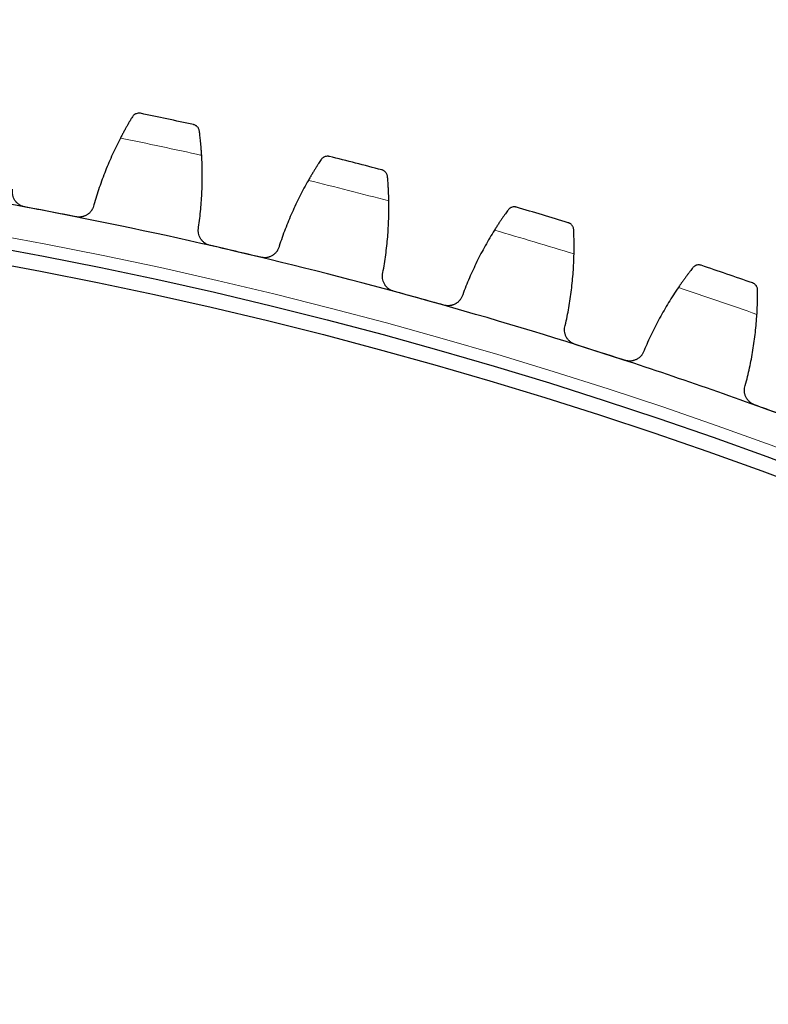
# Model space of a CAD drawing. Header units: inches. Extents: x 0 to 20790, y -12 to 14700.
# Tile 247 of 256: x 10265 to 10364, y 4974 to 5104. Entities that reach past the tile are written whole.
import ezdxf

# ---------------------------------------------------------------- set-up
doc = ezdxf.new("R2010")
doc.units = ezdxf.units.IN
doc.layers.add('1', color=7, linetype='Continuous', true_color=0xffffff)
doc.layers.add('254', color=7, linetype='Continuous', true_color=0xffffff)
doc.styles.add('latin_extended', font='simplex.shx')
doc.dimstyles.get("Standard").update_dxf_attribs({"dimtxt": 0.18, "dimasz": 0.18, "dimexe": 0.18, "dimexo": 0.0625, "dimgap": 0.09, "dimtad": 0, "dimtih": 1, "dimtoh": 1, "dimdec": 4, "dimzin": 0, "dimdsep": 46, "dimtxsty": 'Standard', "dimcen": 0.09, "dimadec": 0, "dimazin": 0, "dimtfac": 1, "dimtdec": 4, "dimtofl": 0, "dimtmove": 0, "dimatfit": 3, "dimfxl": 1, "dimtolj": 1, "dimtzin": 0, "dimarcsym": 0})

# ---------------------------------------------------------------- blocks, each defined once
blk = doc.blocks.new('_U13')
at = {"layer": '254', "color": 3, "linetype": 'Continuous', "lineweight": 13, "transparency": 16777216}
for p, q in [((11525.07, 6791.69), (12185.34, 6791.69)), ((12150.34, 6669.19), (12150.34, 4591.19)), ((10187.07, 4468.69), (12185.34, 4468.69))]:
    blk.add_line(p, q, dxfattribs=at)
at = {"layer": '254', "color": 3, "transparency": 16777216}
for points in [[(12170.76, 6669.19), (12129.92, 6669.19), (12150.34, 6791.69)], [(12129.92, 4591.19), (12170.76, 4591.19), (12150.34, 4468.69)]]:
    blk.add_solid(points, dxfattribs=at)
at = {"layer": 'Defpoints', "color": 0, "transparency": 16777216}
for p in [(11490.07, 6791.69), (10152.07, 4468.69), (12150.34, 4468.69)]:
    blk.add_point(p, dxfattribs=at)
at = {"layer": '254', "color": 2, "lineweight": 13, "transparency": 16777216, "insert": (11966.59, 5307.81), "char_height": 122.5, "attachment_point": 1, "rotation": 90, "style": 'latin_extended'}
blk.add_mtext('\\A1;2323', dxfattribs=at)

msp = doc.modelspace()

# ---------------------------------------------------------------- linework, layer by layer
at = {"layer": '1', "color": 110, "linetype": 'Continuous', "lineweight": 13}
msp.add_circle((10152.069, 4468.685), 616.6, dxfattribs=at)
at = {"layer": '1', "color": 2, "linetype": 'Continuous', "lineweight": 25}
for radius in [615, 613]:
    msp.add_circle((10152.069, 4468.685), radius, dxfattribs=at)
for radius, start, end in [(636, 77.640858, 78.282709), (636, 75.347865, 75.989715), (621, 79.10828, 81.401274), (636, 73.054871, 73.696721), (621, 76.815287, 79.10828), (621, 74.522293, 76.815287), (636, 70.761877, 71.403728), (621, 72.229299, 74.522293), (621, 69.936306, 72.229299)]:
    msp.add_arc((10152.069, 4468.685), radius, start, end, dxfattribs=at)
at = {"layer": '1', "color": 110, "linetype": 'Continuous', "lineweight": 13}
for start, end in [(77.467423, 78.456144), (75.174429, 76.16315), (72.881436, 73.870157), (70.588442, 71.577163)]:
    msp.add_arc((10152.069, 4468.685), 632.294, start, end, dxfattribs=at)
at = {"layer": '1', "color": 2, "linetype": 'Continuous', "lineweight": 25}
for points, knots in [([(10280.173, 5090.974), (10280.127, 5090.898), (10280.077, 5090.816), (10279.972, 5090.642), (10279.861, 5090.456), (10279.739, 5090.248), (10279.659, 5090.111), (10279.643, 5090.083), (10279.611, 5090.027), (10279.594, 5089.999), (10279.544, 5089.912), (10279.511, 5089.854), (10279.409, 5089.675), (10279.34, 5089.553), (10279.198, 5089.3), (10279.126, 5089.169), (10279.017, 5088.968), (10278.98, 5088.9), (10278.924, 5088.797), (10278.905, 5088.762), (10278.868, 5088.692), (10278.849, 5088.657), (10278.754, 5088.48), (10278.679, 5088.336), (10278.602, 5088.189)], [0, 0, 0, 0, 0.125, 0.125, 0.25, 0.375, 0.375, 0.40625, 0.40625, 0.4375, 0.4375, 0.5, 0.5, 0.625, 0.625, 0.75, 0.75, 0.8125, 0.8125, 0.84375, 0.84375, 0.875, 0.875, 1, 1, 1, 1]), ([(10281.23, 5091.432), (10281.228, 5091.432), (10281.227, 5091.433), (10281.224, 5091.433), (10281.223, 5091.434), (10281.218, 5091.434), (10281.209, 5091.436), (10281.189, 5091.44), (10281.148, 5091.446), (10281.113, 5091.45), (10281.042, 5091.454), (10280.994, 5091.454), (10280.852, 5091.442), (10280.757, 5091.421), (10280.618, 5091.367), (10280.573, 5091.346), (10280.506, 5091.307), (10280.484, 5091.293), (10280.44, 5091.263), (10280.418, 5091.247), (10280.355, 5091.196), (10280.315, 5091.158), (10280.24, 5091.073), (10280.205, 5091.026), (10280.173, 5090.974)], [0, 0, 0, 0, 0.0039063, 0.0039063, 0.0078125, 0.0078125, 0.015625, 0.03125, 0.0625, 0.125, 0.125, 0.25, 0.25, 0.5, 0.5, 0.625, 0.625, 0.6875, 0.6875, 0.75, 0.75, 0.875, 0.875, 1, 1, 1, 1]), ([(10288.976, 5089.097), (10288.968, 5089.157), (10288.955, 5089.214), (10288.921, 5089.322), (10288.9, 5089.372), (10288.852, 5089.468), (10288.825, 5089.513), (10288.765, 5089.596), (10288.732, 5089.635), (10288.661, 5089.706), (10288.624, 5089.739), (10288.546, 5089.798), (10288.506, 5089.824), (10288.422, 5089.87), (10288.378, 5089.889), (10288.312, 5089.914), (10288.278, 5089.926), (10288.238, 5089.937), (10288.218, 5089.942), (10288.209, 5089.944), (10288.203, 5089.945), (10288.201, 5089.946), (10288.198, 5089.946)], [0, 0, 0, 0, 0.125, 0.125, 0.25, 0.25, 0.375, 0.375, 0.5, 0.5, 0.625, 0.625, 0.75, 0.75, 0.875, 0.875, 0.9375, 0.96875, 0.984375, 0.9921875, 0.9921875, 1, 1, 1, 1]), ([(10289.274, 5085.914), (10289.264, 5086.079), (10289.253, 5086.24), (10289.231, 5086.557), (10289.208, 5086.867), (10289.183, 5087.165), (10289.163, 5087.383), (10289.157, 5087.454), (10289.147, 5087.561), (10289.144, 5087.596), (10289.137, 5087.666), (10289.133, 5087.7), (10289.117, 5087.871), (10289.09, 5088.133), (10289.063, 5088.372), (10289.037, 5088.6), (10289.024, 5088.708), (10289.008, 5088.836), (10289.005, 5088.861), (10288.999, 5088.911), (10288.99, 5088.984), (10288.981, 5089.053), (10288.976, 5089.097)], [0, 0, 0, 0, 0.125, 0.125, 0.25, 0.375, 0.375, 0.4375, 0.4375, 0.46875, 0.46875, 0.5, 0.5, 0.625, 0.75, 0.75, 0.875, 0.875, 0.90625, 0.90625, 0.9375, 1, 1, 1, 1]), ([(10306.042, 5085.766), (10306.041, 5085.766), (10306.039, 5085.767), (10306.036, 5085.767), (10306.035, 5085.768), (10306.031, 5085.769), (10306.022, 5085.771), (10306.002, 5085.775), (10305.961, 5085.783), (10305.926, 5085.788), (10305.855, 5085.795), (10305.808, 5085.797), (10305.665, 5085.791), (10305.57, 5085.774), (10305.429, 5085.725), (10305.382, 5085.706), (10305.314, 5085.67), (10305.291, 5085.657), (10305.246, 5085.629), (10305.224, 5085.614), (10305.159, 5085.565), (10305.117, 5085.528), (10305.039, 5085.446), (10305.002, 5085.401), (10304.968, 5085.35)], [0, 0, 0, 0, 0.0039063, 0.0039063, 0.0078125, 0.0078125, 0.015625, 0.03125, 0.0625, 0.125, 0.125, 0.25, 0.25, 0.5, 0.5, 0.625, 0.625, 0.6875, 0.6875, 0.75, 0.75, 0.875, 0.875, 1, 1, 1, 1]), ([(10304.968, 5085.35), (10304.919, 5085.276), (10304.866, 5085.197), (10304.754, 5085.026), (10304.636, 5084.845), (10304.505, 5084.642), (10304.42, 5084.509), (10304.403, 5084.482), (10304.368, 5084.427), (10304.35, 5084.399), (10304.297, 5084.315), (10304.261, 5084.258), (10304.153, 5084.083), (10304.078, 5083.963), (10303.927, 5083.716), (10303.85, 5083.589), (10303.732, 5083.393), (10303.693, 5083.326), (10303.633, 5083.225), (10303.613, 5083.191), (10303.572, 5083.123), (10303.552, 5083.088), (10303.451, 5082.915), (10303.369, 5082.774), (10303.287, 5082.631)], [0, 0, 0, 0, 0.125, 0.125, 0.25, 0.375, 0.375, 0.40625, 0.40625, 0.4375, 0.4375, 0.5, 0.5, 0.625, 0.625, 0.75, 0.75, 0.8125, 0.8125, 0.84375, 0.84375, 0.875, 0.875, 1, 1, 1, 1]), ([(10313.688, 5083.122), (10313.683, 5083.183), (10313.672, 5083.24), (10313.643, 5083.349), (10313.624, 5083.401), (10313.58, 5083.498), (10313.554, 5083.544), (10313.498, 5083.63), (10313.466, 5083.67), (10313.399, 5083.744), (10313.363, 5083.778), (10313.287, 5083.84), (10313.248, 5083.868), (10313.166, 5083.917), (10313.123, 5083.938), (10313.058, 5083.966), (10313.025, 5083.978), (10312.985, 5083.991), (10312.965, 5083.997), (10312.957, 5083.999), (10312.951, 5084.001), (10312.948, 5084.002), (10312.945, 5084.002)], [0, 0, 0, 0, 0.125, 0.125, 0.25, 0.25, 0.375, 0.375, 0.5, 0.5, 0.625, 0.625, 0.75, 0.75, 0.875, 0.875, 0.9375, 0.96875, 0.984375, 0.9921875, 0.9921875, 1, 1, 1, 1]), ([(10313.859, 5079.93), (10313.856, 5080.095), (10313.852, 5080.257), (10313.842, 5080.575), (10313.832, 5080.886), (10313.818, 5081.184), (10313.808, 5081.402), (10313.804, 5081.474), (10313.798, 5081.581), (10313.796, 5081.616), (10313.792, 5081.686), (10313.79, 5081.721), (10313.78, 5081.892), (10313.764, 5082.154), (10313.747, 5082.395), (10313.73, 5082.623), (10313.721, 5082.732), (10313.711, 5082.861), (10313.709, 5082.886), (10313.704, 5082.936), (10313.698, 5083.009), (10313.692, 5083.078), (10313.688, 5083.122)], [0, 0, 0, 0, 0.125, 0.125, 0.25, 0.375, 0.375, 0.4375, 0.4375, 0.46875, 0.46875, 0.5, 0.5, 0.625, 0.75, 0.75, 0.875, 0.875, 0.90625, 0.90625, 0.9375, 1, 1, 1, 1]), ([(10266.034, 5079.148), (10265.969, 5079.161), (10265.84, 5079.192), (10265.654, 5079.258), (10265.534, 5079.314), (10265.446, 5079.361), (10265.417, 5079.377), (10265.36, 5079.411), (10265.332, 5079.428), (10265.195, 5079.52), (10265.094, 5079.602), (10264.978, 5079.718), (10264.955, 5079.742), (10264.922, 5079.778), (10264.911, 5079.79), (10264.889, 5079.815), (10264.837, 5079.878), (10264.749, 5079.995), (10264.682, 5080.106), (10264.621, 5080.22), (10264.593, 5080.279), (10264.517, 5080.459), (10264.48, 5080.582), (10264.441, 5080.77), (10264.431, 5080.833), (10264.42, 5080.929), (10264.418, 5080.961), (10264.414, 5081.025), (10264.413, 5081.058), (10264.411, 5081.218), (10264.422, 5081.346), (10264.445, 5081.473)], [0, 0, 0, 0, 0.0625, 0.125, 0.1875, 0.1875, 0.21875, 0.21875, 0.25, 0.25, 0.375, 0.375, 0.40625, 0.40625, 0.421875, 0.421875, 0.4375, 0.5, 0.5625, 0.5625, 0.625, 0.625, 0.75, 0.75, 0.8125, 0.8125, 0.84375, 0.84375, 0.875, 0.875, 1, 1, 1, 1]), ([(10275.123, 5079.418), (10275.097, 5079.292), (10275.06, 5079.17), (10274.987, 5078.993), (10274.96, 5078.935), (10274.915, 5078.85), (10274.899, 5078.822), (10274.866, 5078.766), (10274.849, 5078.739), (10274.76, 5078.604), (10274.68, 5078.504), (10274.544, 5078.367), (10274.497, 5078.323), (10274.422, 5078.26), (10274.396, 5078.239), (10274.344, 5078.2), (10274.318, 5078.181), (10274.184, 5078.089), (10274.07, 5078.027), (10273.92, 5077.962), (10273.889, 5077.95), (10273.828, 5077.927), (10273.796, 5077.916), (10273.702, 5077.886), (10273.638, 5077.87), (10273.446, 5077.829), (10273.315, 5077.815), (10273.149, 5077.813), (10273.115, 5077.814), (10273.048, 5077.816), (10273.015, 5077.818), (10272.916, 5077.827), (10272.85, 5077.837), (10272.784, 5077.849)], [0, 0, 0, 0, 0.125, 0.125, 0.1875, 0.1875, 0.21875, 0.21875, 0.25, 0.25, 0.375, 0.375, 0.4375, 0.4375, 0.46875, 0.46875, 0.5, 0.5, 0.625, 0.625, 0.65625, 0.65625, 0.6875, 0.6875, 0.75, 0.75, 0.875, 0.875, 0.90625, 0.90625, 0.9375, 0.9375, 1, 1, 1, 1]), ([(10330.608, 5079.111), (10330.607, 5079.112), (10330.605, 5079.112), (10330.602, 5079.113), (10330.601, 5079.113), (10330.597, 5079.115), (10330.588, 5079.117), (10330.568, 5079.122), (10330.528, 5079.132), (10330.493, 5079.138), (10330.422, 5079.148), (10330.375, 5079.152), (10330.232, 5079.152), (10330.136, 5079.138), (10329.994, 5079.095), (10329.946, 5079.078), (10329.876, 5079.044), (10329.853, 5079.032), (10329.807, 5079.006), (10329.785, 5078.992), (10329.718, 5078.946), (10329.674, 5078.911), (10329.593, 5078.832), (10329.554, 5078.788), (10329.518, 5078.739)], [0, 0, 0, 0, 0.0039062, 0.0039062, 0.0078125, 0.0078125, 0.015625, 0.03125, 0.0625, 0.125, 0.125, 0.25, 0.25, 0.5, 0.5, 0.625, 0.625, 0.6875, 0.6875, 0.75, 0.75, 0.875, 0.875, 1, 1, 1, 1]), ([(10329.518, 5078.739), (10329.466, 5078.667), (10329.41, 5078.59), (10329.291, 5078.424), (10329.166, 5078.248), (10329.027, 5078.05), (10328.937, 5077.92), (10328.919, 5077.894), (10328.882, 5077.84), (10328.863, 5077.813), (10328.807, 5077.731), (10328.768, 5077.675), (10328.653, 5077.506), (10328.574, 5077.389), (10328.413, 5077.148), (10328.33, 5077.024), (10328.205, 5076.832), (10328.163, 5076.768), (10328.099, 5076.669), (10328.077, 5076.636), (10328.034, 5076.569), (10328.013, 5076.535), (10327.905, 5076.367), (10327.818, 5076.229), (10327.73, 5076.089)], [0, 0, 0, 0, 0.125, 0.125, 0.25, 0.375, 0.375, 0.40625, 0.40625, 0.4375, 0.4375, 0.5, 0.5, 0.625, 0.625, 0.75, 0.75, 0.8125, 0.8125, 0.84375, 0.84375, 0.875, 0.875, 1, 1, 1, 1]), ([(10290.367, 5074.1), (10290.302, 5074.115), (10290.175, 5074.152), (10289.991, 5074.225), (10289.874, 5074.285), (10289.788, 5074.335), (10289.76, 5074.353), (10289.704, 5074.389), (10289.677, 5074.408), (10289.544, 5074.504), (10289.446, 5074.591), (10289.335, 5074.711), (10289.313, 5074.736), (10289.281, 5074.774), (10289.271, 5074.786), (10289.25, 5074.812), (10289.2, 5074.877), (10289.117, 5074.998), (10289.055, 5075.111), (10288.998, 5075.227), (10288.973, 5075.287), (10288.904, 5075.47), (10288.871, 5075.594), (10288.84, 5075.784), (10288.833, 5075.847), (10288.826, 5075.943), (10288.825, 5075.976), (10288.823, 5076.04), (10288.824, 5076.072), (10288.828, 5076.233), (10288.844, 5076.36), (10288.872, 5076.486)], [0, 0, 0, 0, 0.0625, 0.125, 0.1875, 0.1875, 0.21875, 0.21875, 0.25, 0.25, 0.375, 0.375, 0.40625, 0.40625, 0.421875, 0.421875, 0.4375, 0.5, 0.5625, 0.5625, 0.625, 0.625, 0.75, 0.75, 0.8125, 0.8125, 0.84375, 0.84375, 0.875, 0.875, 1, 1, 1, 1]), ([(10338.142, 5076.164), (10338.139, 5076.225), (10338.131, 5076.283), (10338.106, 5076.393), (10338.089, 5076.445), (10338.049, 5076.544), (10338.025, 5076.591), (10337.972, 5076.679), (10337.942, 5076.72), (10337.878, 5076.797), (10337.843, 5076.832), (10337.77, 5076.897), (10337.732, 5076.926), (10337.652, 5076.979), (10337.61, 5077.002), (10337.546, 5077.032), (10337.513, 5077.046), (10337.474, 5077.06), (10337.455, 5077.067), (10337.446, 5077.07), (10337.441, 5077.071), (10337.438, 5077.072), (10337.435, 5077.073)], [0, 0, 0, 0, 0.125, 0.125, 0.25, 0.25, 0.375, 0.375, 0.5, 0.5, 0.625, 0.625, 0.75, 0.75, 0.875, 0.875, 0.9375, 0.96875, 0.984375, 0.9921875, 0.9921875, 1, 1, 1, 1]), ([(10338.185, 5072.967), (10338.188, 5073.133), (10338.191, 5073.295), (10338.194, 5073.612), (10338.196, 5073.923), (10338.195, 5074.222), (10338.193, 5074.44), (10338.192, 5074.513), (10338.19, 5074.62), (10338.19, 5074.655), (10338.189, 5074.725), (10338.188, 5074.76), (10338.185, 5074.931), (10338.179, 5075.194), (10338.171, 5075.435), (10338.164, 5075.664), (10338.159, 5075.773), (10338.154, 5075.902), (10338.153, 5075.927), (10338.151, 5075.977), (10338.148, 5076.05), (10338.144, 5076.12), (10338.142, 5076.164)], [0, 0, 0, 0, 0.125, 0.125, 0.25, 0.375, 0.375, 0.4375, 0.4375, 0.46875, 0.46875, 0.5, 0.5, 0.625, 0.75, 0.75, 0.875, 0.875, 0.90625, 0.90625, 0.9375, 1, 1, 1, 1]), ([(10299.459, 5074.006), (10299.429, 5073.881), (10299.387, 5073.76), (10299.307, 5073.586), (10299.277, 5073.53), (10299.229, 5073.446), (10299.212, 5073.419), (10299.177, 5073.365), (10299.159, 5073.338), (10299.065, 5073.207), (10298.98, 5073.11), (10298.839, 5072.978), (10298.79, 5072.936), (10298.713, 5072.876), (10298.686, 5072.857), (10298.633, 5072.82), (10298.606, 5072.802), (10298.468, 5072.715), (10298.352, 5072.657), (10298.199, 5072.599), (10298.168, 5072.588), (10298.106, 5072.568), (10298.074, 5072.558), (10297.978, 5072.532), (10297.914, 5072.518), (10297.72, 5072.485), (10297.589, 5072.476), (10297.423, 5072.481), (10297.389, 5072.483), (10297.323, 5072.488), (10297.29, 5072.492), (10297.19, 5072.505), (10297.125, 5072.517), (10297.06, 5072.532)], [0, 0, 0, 0, 0.125, 0.125, 0.1875, 0.1875, 0.21875, 0.21875, 0.25, 0.25, 0.375, 0.375, 0.4375, 0.4375, 0.46875, 0.46875, 0.5, 0.5, 0.625, 0.625, 0.65625, 0.65625, 0.6875, 0.6875, 0.75, 0.75, 0.875, 0.875, 0.90625, 0.90625, 0.9375, 0.9375, 1, 1, 1, 1]), ([(10354.888, 5071.479), (10354.887, 5071.48), (10354.885, 5071.48), (10354.882, 5071.481), (10354.881, 5071.482), (10354.877, 5071.483), (10354.868, 5071.486), (10354.848, 5071.492), (10354.808, 5071.503), (10354.774, 5071.511), (10354.704, 5071.524), (10354.657, 5071.529), (10354.514, 5071.535), (10354.417, 5071.525), (10354.273, 5071.488), (10354.225, 5071.472), (10354.154, 5071.442), (10354.131, 5071.431), (10354.084, 5071.406), (10354.06, 5071.393), (10353.992, 5071.35), (10353.947, 5071.317), (10353.862, 5071.241), (10353.822, 5071.199), (10353.784, 5071.151)], [0, 0, 0, 0, 0.0039062, 0.0039062, 0.0078125, 0.0078125, 0.015625, 0.03125, 0.0625, 0.125, 0.125, 0.25, 0.25, 0.5, 0.5, 0.625, 0.625, 0.6875, 0.6875, 0.75, 0.75, 0.875, 0.875, 1, 1, 1, 1]), ([(10314.479, 5068.082), (10314.415, 5068.099), (10314.289, 5068.141), (10314.108, 5068.222), (10313.994, 5068.287), (10313.91, 5068.34), (10313.882, 5068.359), (10313.828, 5068.397), (10313.802, 5068.417), (10313.672, 5068.519), (10313.578, 5068.61), (10313.472, 5068.734), (10313.451, 5068.759), (10313.421, 5068.799), (10313.411, 5068.812), (10313.391, 5068.838), (10313.344, 5068.905), (10313.266, 5069.029), (10313.208, 5069.145), (10313.156, 5069.263), (10313.133, 5069.324), (10313.072, 5069.509), (10313.044, 5069.635), (10313.02, 5069.825), (10313.015, 5069.889), (10313.013, 5069.986), (10313.013, 5070.018), (10313.014, 5070.082), (10313.015, 5070.115), (10313.026, 5070.275), (10313.047, 5070.401), (10313.081, 5070.526)], [0, 0, 0, 0, 0.0625, 0.125, 0.1875, 0.1875, 0.21875, 0.21875, 0.25, 0.25, 0.375, 0.375, 0.40625, 0.40625, 0.421875, 0.421875, 0.4375, 0.5, 0.5625, 0.5625, 0.625, 0.625, 0.75, 0.75, 0.8125, 0.8125, 0.84375, 0.84375, 0.875, 0.875, 1, 1, 1, 1]), ([(10353.784, 5071.151), (10353.729, 5071.081), (10353.67, 5071.006), (10353.545, 5070.845), (10353.412, 5070.674), (10353.266, 5070.482), (10353.171, 5070.356), (10353.151, 5070.33), (10353.112, 5070.278), (10353.092, 5070.252), (10353.033, 5070.172), (10352.992, 5070.118), (10352.87, 5069.953), (10352.786, 5069.84), (10352.616, 5069.605), (10352.529, 5069.485), (10352.396, 5069.298), (10352.351, 5069.235), (10352.283, 5069.139), (10352.26, 5069.107), (10352.215, 5069.042), (10352.192, 5069.009), (10352.077, 5068.845), (10351.984, 5068.711), (10351.891, 5068.574)], [0, 0, 0, 0, 0.125, 0.125, 0.25, 0.375, 0.375, 0.40625, 0.40625, 0.4375, 0.4375, 0.5, 0.5, 0.625, 0.625, 0.75, 0.75, 0.8125, 0.8125, 0.84375, 0.84375, 0.875, 0.875, 1, 1, 1, 1]), ([(10362.298, 5068.233), (10362.298, 5068.294), (10362.292, 5068.352), (10362.271, 5068.463), (10362.257, 5068.516), (10362.22, 5068.616), (10362.199, 5068.664), (10362.149, 5068.754), (10362.121, 5068.796), (10362.059, 5068.876), (10362.026, 5068.913), (10361.956, 5068.98), (10361.919, 5069.011), (10361.841, 5069.067), (10361.8, 5069.091), (10361.737, 5069.124), (10361.705, 5069.139), (10361.667, 5069.155), (10361.647, 5069.162), (10361.639, 5069.165), (10361.633, 5069.168), (10361.631, 5069.168), (10361.628, 5069.169)], [0, 0, 0, 0, 0.125, 0.125, 0.25, 0.25, 0.375, 0.375, 0.5, 0.5, 0.625, 0.625, 0.75, 0.75, 0.875, 0.875, 0.9375, 0.96875, 0.984375, 0.9921875, 0.9921875, 1, 1, 1, 1]), ([(10323.56, 5067.624), (10323.524, 5067.5), (10323.477, 5067.381), (10323.391, 5067.211), (10323.359, 5067.155), (10323.307, 5067.074), (10323.289, 5067.047), (10323.252, 5066.995), (10323.233, 5066.969), (10323.134, 5066.842), (10323.045, 5066.749), (10322.899, 5066.622), (10322.849, 5066.582), (10322.769, 5066.525), (10322.742, 5066.507), (10322.687, 5066.472), (10322.659, 5066.455), (10322.518, 5066.374), (10322.4, 5066.321), (10322.245, 5066.269), (10322.213, 5066.259), (10322.15, 5066.241), (10322.118, 5066.233), (10322.021, 5066.211), (10321.956, 5066.199), (10321.761, 5066.174), (10321.63, 5066.17), (10321.464, 5066.182), (10321.43, 5066.185), (10321.364, 5066.193), (10321.331, 5066.198), (10321.233, 5066.215), (10321.168, 5066.229), (10321.103, 5066.247)], [0, 0, 0, 0, 0.125, 0.125, 0.1875, 0.1875, 0.21875, 0.21875, 0.25, 0.25, 0.375, 0.375, 0.4375, 0.4375, 0.46875, 0.46875, 0.5, 0.5, 0.625, 0.625, 0.65625, 0.65625, 0.6875, 0.6875, 0.75, 0.75, 0.875, 0.875, 0.90625, 0.90625, 0.9375, 0.9375, 1, 1, 1, 1]), ([(10362.213, 5065.037), (10362.223, 5065.202), (10362.232, 5065.364), (10362.248, 5065.681), (10362.262, 5065.992), (10362.273, 5066.29), (10362.28, 5066.509), (10362.282, 5066.581), (10362.284, 5066.688), (10362.285, 5066.723), (10362.287, 5066.793), (10362.288, 5066.828), (10362.292, 5066.999), (10362.296, 5067.262), (10362.298, 5067.503), (10362.3, 5067.732), (10362.3, 5067.841), (10362.3, 5067.97), (10362.3, 5067.996), (10362.299, 5068.046), (10362.299, 5068.119), (10362.299, 5068.188), (10362.298, 5068.233)], [0, 0, 0, 0, 0.125, 0.125, 0.25, 0.375, 0.375, 0.4375, 0.4375, 0.46875, 0.46875, 0.5, 0.5, 0.625, 0.75, 0.75, 0.875, 0.875, 0.90625, 0.90625, 0.9375, 1, 1, 1, 1]), ([(10338.331, 5061.104), (10338.267, 5061.124), (10338.143, 5061.171), (10337.966, 5061.258), (10337.854, 5061.328), (10337.772, 5061.385), (10337.745, 5061.405), (10337.693, 5061.445), (10337.667, 5061.466), (10337.542, 5061.573), (10337.451, 5061.667), (10337.35, 5061.796), (10337.33, 5061.822), (10337.302, 5061.862), (10337.292, 5061.876), (10337.274, 5061.903), (10337.229, 5061.972), (10337.156, 5062.099), (10337.103, 5062.217), (10337.056, 5062.337), (10337.035, 5062.399), (10336.982, 5062.587), (10336.959, 5062.713), (10336.943, 5062.904), (10336.94, 5062.968), (10336.942, 5063.065), (10336.943, 5063.097), (10336.947, 5063.161), (10336.949, 5063.194), (10336.967, 5063.353), (10336.993, 5063.479), (10337.031, 5063.602)], [0, 0, 0, 0, 0.0625, 0.125, 0.1875, 0.1875, 0.21875, 0.21875, 0.25, 0.25, 0.375, 0.375, 0.40625, 0.40625, 0.421875, 0.421875, 0.4375, 0.5, 0.5625, 0.5625, 0.625, 0.625, 0.75, 0.75, 0.8125, 0.8125, 0.84375, 0.84375, 0.875, 0.875, 1, 1, 1, 1]), ([(10347.386, 5060.283), (10347.345, 5060.161), (10347.294, 5060.044), (10347.2, 5059.877), (10347.166, 5059.823), (10347.112, 5059.744), (10347.093, 5059.718), (10347.053, 5059.667), (10347.033, 5059.641), (10346.929, 5059.518), (10346.837, 5059.429), (10346.686, 5059.308), (10346.633, 5059.271), (10346.552, 5059.217), (10346.524, 5059.2), (10346.467, 5059.167), (10346.439, 5059.151), (10346.295, 5059.076), (10346.174, 5059.028), (10346.017, 5058.982), (10345.986, 5058.973), (10345.922, 5058.958), (10345.889, 5058.951), (10345.792, 5058.933), (10345.727, 5058.924), (10345.531, 5058.907), (10345.399, 5058.908), (10345.234, 5058.926), (10345.201, 5058.931), (10345.135, 5058.941), (10345.102, 5058.947), (10345.004, 5058.968), (10344.94, 5058.985), (10344.876, 5059.006)], [0, 0, 0, 0, 0.125, 0.125, 0.1875, 0.1875, 0.21875, 0.21875, 0.25, 0.25, 0.375, 0.375, 0.4375, 0.4375, 0.46875, 0.46875, 0.5, 0.5, 0.625, 0.625, 0.65625, 0.65625, 0.6875, 0.6875, 0.75, 0.75, 0.875, 0.875, 0.90625, 0.90625, 0.9375, 0.9375, 1, 1, 1, 1]), ([(10361.884, 5053.177), (10361.821, 5053.2), (10361.699, 5053.252), (10361.526, 5053.346), (10361.417, 5053.421), (10361.337, 5053.48), (10361.311, 5053.501), (10361.26, 5053.544), (10361.236, 5053.566), (10361.115, 5053.678), (10361.028, 5053.775), (10360.932, 5053.908), (10360.913, 5053.935), (10360.886, 5053.976), (10360.877, 5053.99), (10360.86, 5054.018), (10360.818, 5054.089), (10360.75, 5054.218), (10360.702, 5054.338), (10360.66, 5054.461), (10360.641, 5054.523), (10360.595, 5054.713), (10360.578, 5054.84), (10360.569, 5055.032), (10360.569, 5055.096), (10360.574, 5055.192), (10360.577, 5055.224), (10360.583, 5055.289), (10360.587, 5055.321), (10360.611, 5055.479), (10360.642, 5055.604), (10360.686, 5055.725)], [0, 0, 0, 0, 0.0625, 0.125, 0.1875, 0.1875, 0.21875, 0.21875, 0.25, 0.25, 0.375, 0.375, 0.40625, 0.40625, 0.421875, 0.421875, 0.4375, 0.5, 0.5625, 0.5625, 0.625, 0.625, 0.75, 0.75, 0.8125, 0.8125, 0.84375, 0.84375, 0.875, 0.875, 1, 1, 1, 1])]:
    msp.add_open_spline(points, degree=3, knots=knots, dxfattribs=at)
for points in [[(10278.602, 5088.189), (10278.238, 5087.487), (10277.546, 5086.068), (10276.62, 5083.897), (10275.806, 5081.683), (10275.338, 5080.178), (10275.123, 5079.418)], [(10288.872, 5076.486), (10288.986, 5077.267), (10289.172, 5078.832), (10289.332, 5081.186), (10289.373, 5083.546), (10289.32, 5085.124), (10289.274, 5085.914)], [(10303.287, 5082.631), (10302.895, 5081.944), (10302.146, 5080.554), (10301.135, 5078.421), (10300.233, 5076.241), (10299.705, 5074.756), (10299.459, 5074.006)], [(10269.409, 5078.499), (10268.284, 5078.715), (10267.159, 5078.932), (10266.034, 5079.148)], [(10313.081, 5070.526), (10313.225, 5071.302), (10313.474, 5072.858), (10313.728, 5075.204), (10313.863, 5077.56), (10313.874, 5079.139), (10313.859, 5079.93)], [(10272.784, 5077.849), (10271.659, 5078.066), (10270.534, 5078.282), (10269.409, 5078.499)], [(10327.73, 5076.089), (10327.31, 5075.418), (10326.507, 5074.059), (10325.411, 5071.969), (10324.422, 5069.827), (10323.835, 5068.364), (10323.56, 5067.624)], [(10293.714, 5073.316), (10292.598, 5073.577), (10291.483, 5073.838), (10290.367, 5074.1)], [(10297.06, 5072.532), (10295.944, 5072.793), (10294.829, 5073.054), (10293.714, 5073.316)], [(10337.031, 5063.602), (10337.207, 5064.372), (10337.518, 5065.917), (10337.865, 5068.25), (10338.095, 5070.599), (10338.168, 5072.176), (10338.185, 5072.967)], [(10317.791, 5067.164), (10316.687, 5067.47), (10315.583, 5067.776), (10314.479, 5068.082)], [(10351.891, 5068.574), (10351.445, 5067.921), (10350.588, 5066.595), (10349.409, 5064.55), (10348.336, 5062.449), (10347.691, 5061.012), (10347.386, 5060.283)], [(10321.103, 5066.247), (10319.999, 5066.553), (10318.895, 5066.859), (10317.791, 5067.164)], [(10360.686, 5055.725), (10360.892, 5056.488), (10361.264, 5058.019), (10361.705, 5060.336), (10362.028, 5062.675), (10362.165, 5064.247), (10362.213, 5065.037)], [(10341.603, 5060.055), (10340.513, 5060.404), (10339.422, 5060.754), (10338.331, 5061.104)], [(10344.876, 5059.006), (10343.785, 5059.355), (10342.694, 5059.705), (10341.603, 5060.055)], [(10365.112, 5051.998), (10364.036, 5052.391), (10362.96, 5052.784), (10361.884, 5053.177)]]:
    msp.add_open_spline(points, degree=3, dxfattribs=at)

# ---------------------------------------------------------------- dimensions: what is measured, and where the dimension line sits
at = {"layer": '254', "color": 2, "linetype": 'Continuous', "lineweight": 13}
dim = msp.add_linear_dim(base=(12150.339, 4468.685), p1=(11490.069, 6791.685), p2=(10152.069, 4468.685), angle=90, dimstyle='Standard', override={"dimscale": 35, "dimtxt": 3.5, "dimasz": 3.5, "dimexe": 1, "dimexo": 1, "dimgap": 1.75, "dimtad": 1, "dimtih": 0, "dimtoh": 0, "dimdec": 2, "dimlfac": 1, "dimzin": 8, "dimdsep": 46, "dimlunit": 2, "dimtxsty": 'latin_extended', "dimsah": 1, "dimse1": 0, "dimse2": 0, "dimsd1": 0, "dimsd2": 0, "dimclrd": 3, "dimclre": 3, "dimclrt": 2, "dimtol": 0, "dimtm": -0.1, "dimtfac": 0.714286, "dimtdec": 3, "dimtofl": 1, "dimtmove": 0, "dimtzin": 8, "dimlwd": 13, "dimlwe": 13}, dxfattribs=at)
dim.commit()
dim.dimension.update_dxf_attribs({"geometry": '_U13', "text_midpoint": (12150.339, 5523.642), "dimtype": 160})

doc.saveas('drawing.dxf')
